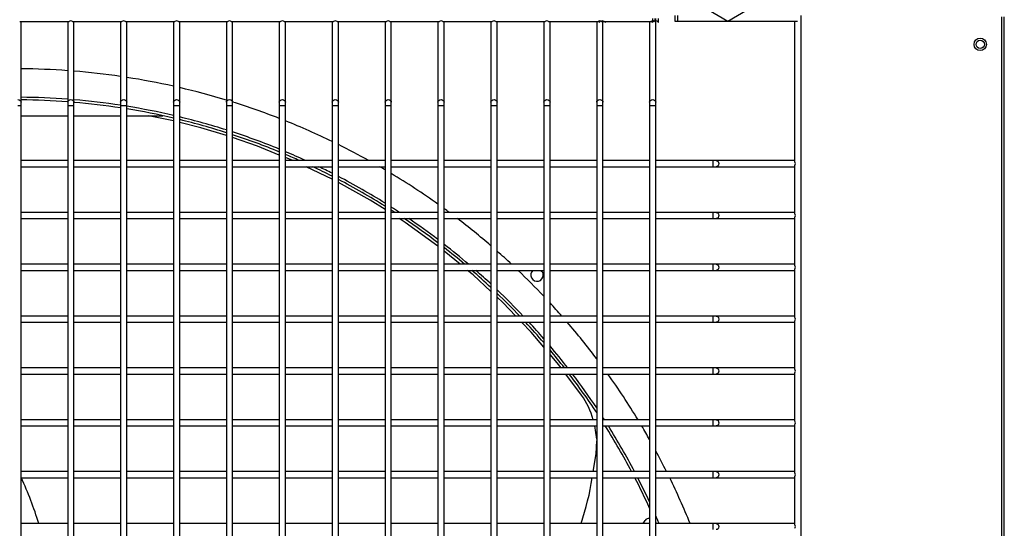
# Model space of a CAD drawing. Extents: x -90708 to 277869, y -117 to 207445.
# Tile 129 of 233: x -77500 to -77026, y 127226 to 127472. Entities that reach past the tile are written whole.
import ezdxf

# ---------------------------------------------------------------- set-up
doc = ezdxf.new("R2010")
doc.units = 0
doc.header["$MEASUREMENT"] = 0
doc.layers.add('ARQ - EQUIPO CONDENSADORA', color=40, linetype='CONTINUOUS')
doc.layers.add('ARQ-TEXTO4', color=4, linetype='CONTINUOUS')

msp = doc.modelspace()

# ---------------------------------------------------------------- linework, layer by layer
at = {"layer": 'ARQ - EQUIPO CONDENSADORA', "linetype": 'Continuous'}
for p, q in [((-77195.194, 127470.989), (-77195.194, 127472.174)), ((-77193.944, 127470.989), (-77193.944, 127472.174)), ((-77193.694, 127470.174), (-77193.694, 127472.174)), ((-77192.444, 127470.174), (-77192.444, 127472.174)), ((-77184.351, 127470.674), (-77184.351, 127473.674)), ((-77183.101, 127470.674), (-77183.101, 127473.674)), ((-77123.694, 126717.674), (-77123.694, 127473.674)), ((-77026.944, 126718.925), (-77026.945, 127472.923)), ((-77025.694, 126718.925), (-77025.694, 127472.923)), ((-77500.344, 127470.674), (-77476.543, 127470.674)), ((-77499.694, 127470.174), (-77499.694, 127470.674)), ((-77499.694, 127431.801), (-77499.694, 127470.174)), ((-77477.194, 127470.674), (-77477.194, 127470.174)), ((-77477.194, 127470.174), (-77477.194, 127431.801)), ((-77474.844, 127470.674), (-77451.043, 127470.674)), ((-77474.194, 127470.174), (-77474.194, 127470.674)), ((-77474.194, 127431.801), (-77474.194, 127470.174)), ((-77451.694, 127470.674), (-77451.694, 127470.174)), ((-77451.694, 127470.174), (-77451.694, 127431.801)), ((-77449.344, 127470.674), (-77425.543, 127470.674)), ((-77448.694, 127470.174), (-77448.694, 127470.674)), ((-77448.694, 127431.801), (-77448.694, 127470.174)), ((-77426.194, 127470.674), (-77426.194, 127470.174)), ((-77426.194, 127470.174), (-77426.194, 127431.801)), ((-77423.844, 127470.674), (-77400.043, 127470.674)), ((-77423.194, 127470.174), (-77423.194, 127470.674)), ((-77423.194, 127431.801), (-77423.194, 127470.174)), ((-77400.694, 127470.674), (-77400.694, 127470.174)), ((-77400.694, 127470.174), (-77400.694, 127431.801)), ((-77398.344, 127470.674), (-77374.543, 127470.674)), ((-77397.694, 127470.174), (-77397.694, 127470.674)), ((-77397.694, 127431.801), (-77397.694, 127470.174)), ((-77375.194, 127470.674), (-77375.194, 127470.174)), ((-77375.194, 127470.174), (-77375.194, 127431.801)), ((-77372.844, 127470.674), (-77349.043, 127470.674)), ((-77372.194, 127470.174), (-77372.194, 127470.674)), ((-77372.194, 127431.801), (-77372.194, 127470.174)), ((-77349.694, 127470.674), (-77349.694, 127470.174)), ((-77349.694, 127470.174), (-77349.694, 127431.801)), ((-77347.344, 127470.674), (-77323.543, 127470.674)), ((-77346.694, 127470.174), (-77346.694, 127470.674)), ((-77346.694, 127431.801), (-77346.694, 127470.174)), ((-77324.194, 127470.674), (-77324.194, 127470.174)), ((-77324.194, 127470.174), (-77324.194, 127431.801)), ((-77321.844, 127470.674), (-77298.043, 127470.674)), ((-77321.194, 127470.174), (-77321.194, 127470.674)), ((-77321.194, 127431.801), (-77321.194, 127470.174)), ((-77298.694, 127470.674), (-77298.694, 127470.174)), ((-77298.694, 127470.174), (-77298.694, 127431.801)), ((-77296.344, 127470.674), (-77272.543, 127470.674)), ((-77295.694, 127470.174), (-77295.694, 127470.674)), ((-77295.694, 127431.801), (-77295.694, 127470.174)), ((-77273.194, 127470.674), (-77273.194, 127470.174)), ((-77273.194, 127470.174), (-77273.194, 127431.801)), ((-77270.844, 127470.674), (-77247.043, 127470.674)), ((-77270.194, 127470.174), (-77270.194, 127470.674)), ((-77270.194, 127431.801), (-77270.194, 127470.174)), ((-77247.694, 127470.674), (-77247.694, 127470.174)), ((-77247.694, 127470.174), (-77247.694, 127431.801)), ((-77245.344, 127470.674), (-77221.543, 127470.674)), ((-77244.694, 127470.174), (-77244.694, 127470.674)), ((-77244.694, 127431.801), (-77244.694, 127470.174)), ((-77222.194, 127470.674), (-77222.194, 127470.174)), ((-77222.194, 127470.174), (-77222.194, 127431.801)), ((-77220.944, 127470.674), (-77220.944, 127470.174)), ((-77219.844, 127470.674), (-77196.043, 127470.674)), ((-77219.194, 127470.174), (-77219.194, 127470.674)), ((-77219.194, 127431.801), (-77219.194, 127470.174)), ((-77218.594, 127470.674), (-77194.793, 127470.674)), ((-77217.944, 127470.174), (-77217.944, 127470.674)), ((-77196.694, 127470.674), (-77196.694, 127470.174)), ((-77196.694, 127470.174), (-77196.694, 127431.801)), ((-77195.444, 127470.674), (-77195.444, 127470.174)), ((-77193.694, 127431.801), (-77193.694, 127470.174)), ((-77126.694, 127470.674), (-77184.351, 127470.674)), ((-77125.444, 127470.674), (-77183.101, 127470.674)), ((-77126.694, 127403.024), (-77126.694, 127470.674)), ((-77501.194, 127430.124), (-77499.694, 127430.124)), ((-77499.694, 127430.124), (-77499.694, 127431.801)), ((-77499.694, 127402.174), (-77499.694, 127430.124)), ((-77477.194, 127431.801), (-77477.194, 127430.124)), ((-77477.194, 127430.124), (-77477.194, 127402.175)), ((-77477.194, 127430.124), (-77475.694, 127430.124)), ((-77475.694, 127430.124), (-77474.194, 127430.124)), ((-77474.194, 127430.124), (-77474.194, 127431.801)), ((-77474.194, 127402.174), (-77474.194, 127430.124)), ((-77451.694, 127431.801), (-77451.694, 127430.124)), ((-77451.694, 127430.124), (-77451.694, 127402.175)), ((-77451.694, 127430.124), (-77450.194, 127430.124)), ((-77450.194, 127430.124), (-77448.694, 127430.124)), ((-77448.694, 127430.124), (-77448.694, 127431.801)), ((-77448.694, 127402.174), (-77448.694, 127430.124)), ((-77426.194, 127431.801), (-77426.194, 127430.124)), ((-77426.194, 127430.124), (-77426.194, 127402.175)), ((-77426.194, 127430.124), (-77424.694, 127430.124)), ((-77424.694, 127430.124), (-77423.194, 127430.124)), ((-77423.194, 127430.124), (-77423.194, 127431.801)), ((-77423.194, 127402.174), (-77423.194, 127430.124)), ((-77400.694, 127431.801), (-77400.694, 127430.124)), ((-77400.694, 127430.124), (-77400.694, 127402.175)), ((-77400.694, 127430.124), (-77399.194, 127430.124)), ((-77399.194, 127430.124), (-77397.694, 127430.124)), ((-77397.694, 127430.124), (-77397.694, 127431.801)), ((-77397.694, 127402.174), (-77397.694, 127430.124)), ((-77375.194, 127431.801), (-77375.194, 127430.124)), ((-77375.194, 127430.124), (-77375.194, 127402.175)), ((-77375.194, 127430.124), (-77373.694, 127430.124)), ((-77373.694, 127430.124), (-77372.194, 127430.124)), ((-77372.194, 127430.124), (-77372.194, 127431.801)), ((-77372.194, 127402.174), (-77372.194, 127430.124)), ((-77349.694, 127431.801), (-77349.694, 127430.124)), ((-77349.694, 127430.124), (-77349.694, 127402.175)), ((-77349.694, 127430.124), (-77348.194, 127430.124)), ((-77348.194, 127430.124), (-77346.694, 127430.124)), ((-77346.694, 127430.124), (-77346.694, 127431.801)), ((-77346.694, 127402.174), (-77346.694, 127430.124)), ((-77324.194, 127431.801), (-77324.194, 127430.124)), ((-77324.194, 127430.124), (-77324.194, 127402.175)), ((-77324.194, 127430.124), (-77322.694, 127430.124)), ((-77322.694, 127430.124), (-77321.194, 127430.124)), ((-77321.194, 127430.124), (-77321.194, 127431.801)), ((-77321.194, 127402.174), (-77321.194, 127430.124)), ((-77298.694, 127431.801), (-77298.694, 127430.124)), ((-77298.694, 127430.124), (-77298.694, 127402.175)), ((-77298.694, 127430.124), (-77297.194, 127430.124)), ((-77297.194, 127430.124), (-77295.694, 127430.124)), ((-77295.694, 127430.124), (-77295.694, 127431.801)), ((-77295.694, 127402.174), (-77295.694, 127430.124)), ((-77273.194, 127431.801), (-77273.194, 127430.124)), ((-77273.194, 127430.124), (-77273.194, 127402.175)), ((-77273.194, 127430.124), (-77271.694, 127430.124)), ((-77271.694, 127430.124), (-77270.194, 127430.124)), ((-77270.194, 127430.124), (-77270.194, 127431.801)), ((-77270.194, 127402.174), (-77270.194, 127430.124)), ((-77247.694, 127431.801), (-77247.694, 127430.124)), ((-77247.694, 127430.124), (-77247.694, 127402.175)), ((-77247.694, 127430.124), (-77246.194, 127430.124)), ((-77246.194, 127430.124), (-77244.694, 127430.124)), ((-77244.694, 127430.124), (-77244.694, 127431.801)), ((-77244.694, 127402.174), (-77244.694, 127430.124)), ((-77222.194, 127431.801), (-77222.194, 127430.124)), ((-77222.194, 127430.124), (-77222.194, 127402.175)), ((-77222.194, 127430.124), (-77220.694, 127430.124)), ((-77220.694, 127430.124), (-77219.194, 127430.124)), ((-77219.194, 127430.124), (-77219.194, 127431.801)), ((-77219.194, 127402.174), (-77219.194, 127430.124)), ((-77196.694, 127431.801), (-77196.694, 127430.124)), ((-77196.694, 127430.124), (-77196.694, 127402.175)), ((-77196.694, 127430.124), (-77195.194, 127430.124)), ((-77195.194, 127430.124), (-77193.694, 127430.124)), ((-77193.694, 127430.124), (-77193.694, 127431.801)), ((-77193.694, 127402.174), (-77193.694, 127430.124)), ((-77499.694, 127425.268), (-77477.194, 127425.268)), ((-77474.194, 127425.268), (-77451.694, 127425.268)), ((-77448.694, 127425.268), (-77431.353, 127425.268)), ((-77477.194, 127403.674), (-77499.694, 127403.674)), ((-77499.694, 127377.174), (-77499.694, 127402.174)), ((-77477.194, 127402.175), (-77477.194, 127377.175)), ((-77451.694, 127403.674), (-77474.194, 127403.674)), ((-77474.194, 127377.174), (-77474.194, 127402.174)), ((-77451.694, 127402.175), (-77451.694, 127377.175)), ((-77426.194, 127403.674), (-77448.694, 127403.674)), ((-77448.694, 127377.174), (-77448.694, 127402.174)), ((-77426.194, 127402.175), (-77426.194, 127377.175)), ((-77400.694, 127403.674), (-77423.194, 127403.674)), ((-77423.194, 127377.174), (-77423.194, 127402.174)), ((-77400.694, 127402.175), (-77400.694, 127377.175)), ((-77375.194, 127403.674), (-77397.694, 127403.674)), ((-77397.694, 127377.174), (-77397.694, 127402.174)), ((-77375.194, 127402.175), (-77375.194, 127377.175)), ((-77368.736, 127403.674), (-77372.194, 127405.081)), ((-77349.694, 127403.674), (-77372.194, 127403.674)), ((-77372.194, 127377.174), (-77372.194, 127402.174)), ((-77349.694, 127402.175), (-77349.694, 127377.175)), ((-77324.194, 127403.674), (-77346.694, 127403.674)), ((-77346.694, 127377.174), (-77346.694, 127402.174)), ((-77324.194, 127402.175), (-77324.194, 127377.175)), ((-77298.694, 127403.674), (-77321.194, 127403.674)), ((-77321.194, 127377.174), (-77321.194, 127402.174)), ((-77298.694, 127402.175), (-77298.694, 127377.175)), ((-77273.194, 127403.674), (-77295.694, 127403.674)), ((-77295.694, 127377.174), (-77295.694, 127402.174)), ((-77273.194, 127402.175), (-77273.194, 127377.175)), ((-77247.694, 127403.674), (-77270.194, 127403.674)), ((-77270.194, 127377.174), (-77270.194, 127402.174)), ((-77247.694, 127402.175), (-77247.694, 127377.175)), ((-77222.194, 127403.674), (-77244.694, 127403.674)), ((-77244.694, 127377.174), (-77244.694, 127402.174)), ((-77222.194, 127402.175), (-77222.194, 127377.175)), ((-77196.694, 127403.674), (-77219.194, 127403.674)), ((-77219.194, 127377.174), (-77219.194, 127402.174)), ((-77196.694, 127402.175), (-77196.694, 127377.175)), ((-77166.27, 127403.674), (-77193.694, 127403.674)), ((-77193.694, 127377.174), (-77193.694, 127402.174)), ((-77164.593, 127403.674), (-77166.27, 127403.674)), ((-77166.27, 127403.674), (-77166.27, 127400.674)), ((-77127.194, 127403.674), (-77164.593, 127403.674)), ((-77126.694, 127403.674), (-77127.194, 127403.674)), ((-77126.694, 127378.024), (-77126.694, 127401.325)), ((-77499.694, 127400.674), (-77477.194, 127400.674)), ((-77474.194, 127400.674), (-77451.694, 127400.674)), ((-77448.694, 127400.674), (-77426.194, 127400.674)), ((-77423.194, 127400.674), (-77400.694, 127400.674)), ((-77397.694, 127400.674), (-77375.194, 127400.674)), ((-77372.194, 127400.674), (-77349.694, 127400.674)), ((-77349.694, 127394.664), (-77362.239, 127400.674)), ((-77346.694, 127400.674), (-77324.194, 127400.674)), ((-77321.194, 127400.674), (-77298.694, 127400.674)), ((-77295.694, 127400.674), (-77273.194, 127400.674)), ((-77270.194, 127400.674), (-77247.694, 127400.674)), ((-77244.694, 127400.674), (-77222.194, 127400.674)), ((-77219.194, 127400.674), (-77196.694, 127400.674)), ((-77193.694, 127400.674), (-77166.27, 127400.674)), ((-77166.27, 127400.674), (-77164.593, 127400.674)), ((-77164.593, 127400.674), (-77127.194, 127400.674)), ((-77127.194, 127400.674), (-77126.694, 127400.674)), ((-77477.194, 127378.674), (-77499.694, 127378.674)), ((-77451.694, 127378.674), (-77474.194, 127378.674)), ((-77426.194, 127378.674), (-77448.694, 127378.674)), ((-77400.694, 127378.674), (-77423.194, 127378.674)), ((-77375.194, 127378.674), (-77397.694, 127378.674)), ((-77349.694, 127378.674), (-77372.194, 127378.674)), ((-77324.194, 127378.674), (-77346.694, 127378.674)), ((-77298.694, 127378.674), (-77321.194, 127378.674)), ((-77273.194, 127378.674), (-77295.694, 127378.674)), ((-77247.694, 127378.674), (-77270.194, 127378.674)), ((-77222.194, 127378.674), (-77244.694, 127378.674)), ((-77196.694, 127378.674), (-77219.194, 127378.674)), ((-77166.27, 127378.674), (-77193.694, 127378.674)), ((-77164.593, 127378.674), (-77166.27, 127378.674)), ((-77166.27, 127378.674), (-77166.27, 127375.674)), ((-77127.194, 127378.674), (-77164.593, 127378.674)), ((-77126.694, 127378.674), (-77127.194, 127378.674)), ((-77499.694, 127352.174), (-77499.694, 127377.174)), ((-77499.694, 127375.674), (-77477.194, 127375.674)), ((-77477.194, 127377.175), (-77477.194, 127352.175)), ((-77474.194, 127352.174), (-77474.194, 127377.174)), ((-77474.194, 127375.674), (-77451.694, 127375.674)), ((-77451.694, 127377.175), (-77451.694, 127352.175)), ((-77448.694, 127352.174), (-77448.694, 127377.174)), ((-77448.694, 127375.674), (-77426.194, 127375.674)), ((-77426.194, 127377.175), (-77426.194, 127352.175)), ((-77423.194, 127352.174), (-77423.194, 127377.174)), ((-77423.194, 127375.674), (-77400.694, 127375.674)), ((-77400.694, 127377.175), (-77400.694, 127352.175)), ((-77397.694, 127352.174), (-77397.694, 127377.174)), ((-77397.694, 127375.674), (-77375.194, 127375.674)), ((-77375.194, 127377.175), (-77375.194, 127352.175)), ((-77372.194, 127352.174), (-77372.194, 127377.174)), ((-77372.194, 127375.674), (-77349.694, 127375.674)), ((-77349.694, 127377.175), (-77349.694, 127352.175)), ((-77346.694, 127352.174), (-77346.694, 127377.174)), ((-77346.694, 127375.674), (-77324.194, 127375.674)), ((-77324.194, 127377.175), (-77324.194, 127352.175)), ((-77321.194, 127352.174), (-77321.194, 127377.174)), ((-77321.194, 127375.674), (-77298.694, 127375.674)), ((-77298.694, 127377.175), (-77298.694, 127352.175)), ((-77295.694, 127352.174), (-77295.694, 127377.174)), ((-77295.694, 127375.674), (-77273.194, 127375.674)), ((-77273.194, 127377.175), (-77273.194, 127352.175)), ((-77270.194, 127352.174), (-77270.194, 127377.174)), ((-77270.194, 127375.674), (-77247.694, 127375.674)), ((-77247.694, 127377.175), (-77247.694, 127352.175)), ((-77244.694, 127352.174), (-77244.694, 127377.174)), ((-77244.694, 127375.674), (-77222.194, 127375.674)), ((-77222.194, 127377.175), (-77222.194, 127352.175)), ((-77219.194, 127352.174), (-77219.194, 127377.174)), ((-77219.194, 127375.674), (-77196.694, 127375.674)), ((-77196.694, 127377.175), (-77196.694, 127352.175)), ((-77193.694, 127352.174), (-77193.694, 127377.174)), ((-77193.694, 127375.674), (-77166.27, 127375.674)), ((-77166.27, 127375.674), (-77164.593, 127375.674)), ((-77164.593, 127375.674), (-77127.194, 127375.674)), ((-77127.194, 127375.674), (-77126.694, 127375.674)), ((-77126.694, 127353.024), (-77126.694, 127376.325)), ((-77288.047, 127353.674), (-77295.694, 127359.976)), ((-77477.194, 127353.674), (-77499.694, 127353.674)), ((-77451.694, 127353.674), (-77474.194, 127353.674)), ((-77426.194, 127353.674), (-77448.694, 127353.674)), ((-77400.694, 127353.674), (-77423.194, 127353.674)), ((-77375.194, 127353.674), (-77397.694, 127353.674)), ((-77349.694, 127353.674), (-77372.194, 127353.674)), ((-77324.194, 127353.674), (-77346.694, 127353.674)), ((-77298.694, 127353.674), (-77321.194, 127353.674)), ((-77273.194, 127353.674), (-77295.694, 127353.674)), ((-77247.694, 127353.674), (-77270.194, 127353.674)), ((-77222.194, 127353.674), (-77244.694, 127353.674)), ((-77196.694, 127353.674), (-77219.194, 127353.674)), ((-77166.27, 127353.674), (-77193.694, 127353.674)), ((-77164.593, 127353.674), (-77166.27, 127353.674)), ((-77166.27, 127353.674), (-77166.27, 127350.674)), ((-77127.194, 127353.674), (-77164.593, 127353.674)), ((-77126.694, 127353.674), (-77127.194, 127353.674)), ((-77499.694, 127327.174), (-77499.694, 127352.174)), ((-77499.694, 127350.674), (-77477.194, 127350.674)), ((-77477.194, 127352.175), (-77477.194, 127327.175)), ((-77474.194, 127327.174), (-77474.194, 127352.174)), ((-77474.194, 127350.674), (-77451.694, 127350.674)), ((-77451.694, 127352.175), (-77451.694, 127327.175)), ((-77448.694, 127327.174), (-77448.694, 127352.174)), ((-77448.694, 127350.674), (-77426.194, 127350.674)), ((-77426.194, 127352.175), (-77426.194, 127327.175)), ((-77423.194, 127327.174), (-77423.194, 127352.174)), ((-77423.194, 127350.674), (-77400.694, 127350.674)), ((-77400.694, 127352.175), (-77400.694, 127327.175)), ((-77397.694, 127327.174), (-77397.694, 127352.174)), ((-77397.694, 127350.674), (-77375.194, 127350.674)), ((-77375.194, 127352.175), (-77375.194, 127327.175)), ((-77372.194, 127327.174), (-77372.194, 127352.174)), ((-77372.194, 127350.674), (-77349.694, 127350.674)), ((-77349.694, 127352.175), (-77349.694, 127327.175)), ((-77346.694, 127327.174), (-77346.694, 127352.174)), ((-77346.694, 127350.674), (-77324.194, 127350.674)), ((-77324.194, 127352.175), (-77324.194, 127327.175)), ((-77321.194, 127327.174), (-77321.194, 127352.174)), ((-77321.194, 127350.674), (-77298.694, 127350.674)), ((-77298.694, 127352.175), (-77298.694, 127327.175)), ((-77295.694, 127327.174), (-77295.694, 127352.174)), ((-77295.694, 127350.674), (-77273.194, 127350.674)), ((-77273.194, 127352.175), (-77273.194, 127327.175)), ((-77270.194, 127327.174), (-77270.194, 127352.174)), ((-77270.194, 127350.674), (-77247.694, 127350.674)), ((-77247.694, 127352.175), (-77247.694, 127327.175)), ((-77244.694, 127327.174), (-77244.694, 127352.174)), ((-77244.694, 127350.674), (-77222.194, 127350.674)), ((-77222.194, 127352.175), (-77222.194, 127327.175)), ((-77219.194, 127327.174), (-77219.194, 127352.174)), ((-77219.194, 127350.674), (-77196.694, 127350.674)), ((-77196.694, 127352.175), (-77196.694, 127327.175)), ((-77193.694, 127327.174), (-77193.694, 127352.174)), ((-77193.694, 127350.674), (-77166.27, 127350.674)), ((-77166.27, 127350.674), (-77164.593, 127350.674)), ((-77164.593, 127350.674), (-77127.194, 127350.674)), ((-77127.194, 127350.674), (-77126.694, 127350.674)), ((-77126.694, 127328.024), (-77126.694, 127351.325)), ((-77477.194, 127328.674), (-77499.694, 127328.674)), ((-77499.694, 127302.174), (-77499.694, 127327.174)), ((-77499.694, 127325.674), (-77477.194, 127325.674)), ((-77477.194, 127327.175), (-77477.194, 127302.175)), ((-77451.694, 127328.674), (-77474.194, 127328.674)), ((-77474.194, 127302.174), (-77474.194, 127327.174)), ((-77474.194, 127325.674), (-77451.694, 127325.674)), ((-77451.694, 127327.175), (-77451.694, 127302.175)), ((-77426.194, 127328.674), (-77448.694, 127328.674)), ((-77448.694, 127302.174), (-77448.694, 127327.174)), ((-77448.694, 127325.674), (-77426.194, 127325.674)), ((-77426.194, 127327.175), (-77426.194, 127302.175)), ((-77400.694, 127328.674), (-77423.194, 127328.674)), ((-77423.194, 127302.174), (-77423.194, 127327.174)), ((-77423.194, 127325.674), (-77400.694, 127325.674)), ((-77400.694, 127327.175), (-77400.694, 127302.175)), ((-77375.194, 127328.674), (-77397.694, 127328.674)), ((-77397.694, 127302.174), (-77397.694, 127327.174)), ((-77397.694, 127325.674), (-77375.194, 127325.674)), ((-77375.194, 127327.175), (-77375.194, 127302.175)), ((-77349.694, 127328.674), (-77372.194, 127328.674)), ((-77372.194, 127302.174), (-77372.194, 127327.174)), ((-77372.194, 127325.674), (-77349.694, 127325.674)), ((-77349.694, 127327.175), (-77349.694, 127302.175)), ((-77324.194, 127328.674), (-77346.694, 127328.674)), ((-77346.694, 127302.174), (-77346.694, 127327.174)), ((-77346.694, 127325.674), (-77324.194, 127325.674)), ((-77324.194, 127327.175), (-77324.194, 127302.175)), ((-77298.694, 127328.674), (-77321.194, 127328.674)), ((-77321.194, 127302.174), (-77321.194, 127327.174)), ((-77321.194, 127325.674), (-77298.694, 127325.674)), ((-77298.694, 127327.175), (-77298.694, 127302.175)), ((-77273.194, 127328.674), (-77295.694, 127328.674)), ((-77295.694, 127302.174), (-77295.694, 127327.174)), ((-77295.694, 127325.674), (-77273.194, 127325.674)), ((-77273.194, 127327.175), (-77273.194, 127302.175)), ((-77247.694, 127328.674), (-77270.194, 127328.674)), ((-77270.194, 127302.174), (-77270.194, 127327.174)), ((-77270.194, 127325.674), (-77247.694, 127325.674)), ((-77247.694, 127327.175), (-77247.694, 127302.175)), ((-77222.194, 127328.674), (-77244.694, 127328.674)), ((-77244.694, 127302.174), (-77244.694, 127327.174)), ((-77244.694, 127325.674), (-77222.194, 127325.674)), ((-77222.194, 127327.175), (-77222.194, 127302.175)), ((-77196.694, 127328.674), (-77219.194, 127328.674)), ((-77219.194, 127302.174), (-77219.194, 127327.174)), ((-77219.194, 127325.674), (-77196.694, 127325.674)), ((-77196.694, 127327.175), (-77196.694, 127302.175)), ((-77166.27, 127328.674), (-77193.694, 127328.674)), ((-77193.694, 127302.174), (-77193.694, 127327.174)), ((-77193.694, 127325.674), (-77166.27, 127325.674)), ((-77164.593, 127328.674), (-77166.27, 127328.674)), ((-77166.27, 127328.674), (-77166.27, 127325.674)), ((-77166.27, 127325.674), (-77164.593, 127325.674)), ((-77127.194, 127328.674), (-77164.593, 127328.674)), ((-77164.593, 127325.674), (-77127.194, 127325.674)), ((-77126.694, 127328.674), (-77127.194, 127328.674)), ((-77127.194, 127325.674), (-77126.694, 127325.674)), ((-77126.694, 127303.024), (-77126.694, 127326.325)), ((-77477.194, 127303.674), (-77499.694, 127303.674)), ((-77499.694, 127277.174), (-77499.694, 127302.174)), ((-77477.194, 127302.175), (-77477.194, 127277.175)), ((-77451.694, 127303.674), (-77474.194, 127303.674)), ((-77474.194, 127277.174), (-77474.194, 127302.174)), ((-77451.694, 127302.175), (-77451.694, 127277.175)), ((-77426.194, 127303.674), (-77448.694, 127303.674)), ((-77448.694, 127277.174), (-77448.694, 127302.174)), ((-77426.194, 127302.175), (-77426.194, 127277.175)), ((-77400.694, 127303.674), (-77423.194, 127303.674)), ((-77423.194, 127277.174), (-77423.194, 127302.174)), ((-77400.694, 127302.175), (-77400.694, 127277.175)), ((-77375.194, 127303.674), (-77397.694, 127303.674)), ((-77397.694, 127277.174), (-77397.694, 127302.174)), ((-77375.194, 127302.175), (-77375.194, 127277.175)), ((-77349.694, 127303.674), (-77372.194, 127303.674)), ((-77372.194, 127277.174), (-77372.194, 127302.174)), ((-77349.694, 127302.175), (-77349.694, 127277.175)), ((-77324.194, 127303.674), (-77346.694, 127303.674)), ((-77346.694, 127277.174), (-77346.694, 127302.174)), ((-77324.194, 127302.175), (-77324.194, 127277.175)), ((-77298.694, 127303.674), (-77321.194, 127303.674)), ((-77321.194, 127277.174), (-77321.194, 127302.174)), ((-77298.694, 127302.175), (-77298.694, 127277.175)), ((-77273.194, 127303.674), (-77295.694, 127303.674)), ((-77295.694, 127277.174), (-77295.694, 127302.174)), ((-77273.194, 127302.175), (-77273.194, 127277.175)), ((-77247.694, 127303.674), (-77270.194, 127303.674)), ((-77270.194, 127277.174), (-77270.194, 127302.174)), ((-77247.694, 127302.175), (-77247.694, 127277.175)), ((-77222.194, 127303.674), (-77244.694, 127303.674)), ((-77244.694, 127277.174), (-77244.694, 127302.174)), ((-77222.194, 127302.175), (-77222.194, 127277.175)), ((-77196.694, 127303.674), (-77219.194, 127303.674)), ((-77219.194, 127277.174), (-77219.194, 127302.174)), ((-77196.694, 127302.175), (-77196.694, 127277.175)), ((-77166.27, 127303.674), (-77193.694, 127303.674)), ((-77193.694, 127277.174), (-77193.694, 127302.174)), ((-77164.593, 127303.674), (-77166.27, 127303.674)), ((-77166.27, 127303.674), (-77166.27, 127300.674)), ((-77127.194, 127303.674), (-77164.593, 127303.674)), ((-77126.694, 127303.674), (-77127.194, 127303.674)), ((-77126.694, 127278.024), (-77126.694, 127301.325)), ((-77499.694, 127300.674), (-77477.194, 127300.674)), ((-77474.194, 127300.674), (-77451.694, 127300.674)), ((-77448.694, 127300.674), (-77426.194, 127300.674)), ((-77423.194, 127300.674), (-77400.694, 127300.674)), ((-77397.694, 127300.674), (-77375.194, 127300.674)), ((-77372.194, 127300.674), (-77349.694, 127300.674)), ((-77346.694, 127300.674), (-77324.194, 127300.674)), ((-77321.194, 127300.674), (-77298.694, 127300.674)), ((-77295.694, 127300.674), (-77273.194, 127300.674)), ((-77270.194, 127300.674), (-77247.694, 127300.674)), ((-77244.694, 127300.674), (-77222.194, 127300.674)), ((-77229.51, 127290.57), (-77237.132, 127300.674)), ((-77219.194, 127300.674), (-77196.694, 127300.674)), ((-77193.694, 127300.674), (-77166.27, 127300.674)), ((-77166.27, 127300.674), (-77164.593, 127300.674)), ((-77164.593, 127300.674), (-77127.194, 127300.674)), ((-77127.194, 127300.674), (-77126.694, 127300.674)), ((-77477.194, 127278.674), (-77499.694, 127278.674)), ((-77451.694, 127278.674), (-77474.194, 127278.674)), ((-77426.194, 127278.674), (-77448.694, 127278.674)), ((-77400.694, 127278.674), (-77423.194, 127278.674)), ((-77375.194, 127278.674), (-77397.694, 127278.674)), ((-77349.694, 127278.674), (-77372.194, 127278.674)), ((-77324.194, 127278.674), (-77346.694, 127278.674)), ((-77298.694, 127278.674), (-77321.194, 127278.674)), ((-77273.194, 127278.674), (-77295.694, 127278.674)), ((-77247.694, 127278.674), (-77270.194, 127278.674)), ((-77222.194, 127278.674), (-77244.694, 127278.674)), ((-77196.694, 127278.674), (-77219.194, 127278.674)), ((-77166.27, 127278.674), (-77193.694, 127278.674)), ((-77164.593, 127278.674), (-77166.27, 127278.674)), ((-77166.27, 127278.674), (-77166.27, 127275.674)), ((-77127.194, 127278.674), (-77164.593, 127278.674)), ((-77126.694, 127278.674), (-77127.194, 127278.674)), ((-77499.694, 127252.174), (-77499.694, 127277.174)), ((-77499.694, 127275.674), (-77477.194, 127275.674)), ((-77477.194, 127277.175), (-77477.194, 127252.175)), ((-77474.194, 127252.174), (-77474.194, 127277.174)), ((-77474.194, 127275.674), (-77451.694, 127275.674)), ((-77451.694, 127277.175), (-77451.694, 127252.175)), ((-77448.694, 127252.174), (-77448.694, 127277.174)), ((-77448.694, 127275.674), (-77426.194, 127275.674)), ((-77426.194, 127277.175), (-77426.194, 127252.175)), ((-77423.194, 127252.174), (-77423.194, 127277.174)), ((-77423.194, 127275.674), (-77400.694, 127275.674)), ((-77400.694, 127277.175), (-77400.694, 127252.175)), ((-77397.694, 127252.174), (-77397.694, 127277.174)), ((-77397.694, 127275.674), (-77375.194, 127275.674)), ((-77375.194, 127277.175), (-77375.194, 127252.175)), ((-77372.194, 127252.174), (-77372.194, 127277.174)), ((-77372.194, 127275.674), (-77349.694, 127275.674)), ((-77349.694, 127277.175), (-77349.694, 127252.175)), ((-77346.694, 127252.174), (-77346.694, 127277.174)), ((-77346.694, 127275.674), (-77324.194, 127275.674)), ((-77324.194, 127277.175), (-77324.194, 127252.175)), ((-77321.194, 127252.174), (-77321.194, 127277.174)), ((-77321.194, 127275.674), (-77298.694, 127275.674)), ((-77298.694, 127277.175), (-77298.694, 127252.175)), ((-77295.694, 127252.174), (-77295.694, 127277.174)), ((-77295.694, 127275.674), (-77273.194, 127275.674)), ((-77273.194, 127277.175), (-77273.194, 127252.175)), ((-77270.194, 127252.174), (-77270.194, 127277.174)), ((-77270.194, 127275.674), (-77247.694, 127275.674)), ((-77247.694, 127277.175), (-77247.694, 127252.175)), ((-77244.694, 127252.174), (-77244.694, 127277.174)), ((-77244.694, 127275.674), (-77222.194, 127275.674)), ((-77222.194, 127269.338), (-77223.015, 127275.674)), ((-77222.194, 127277.175), (-77222.194, 127252.175)), ((-77219.194, 127252.174), (-77219.194, 127277.174)), ((-77219.194, 127275.674), (-77196.694, 127275.674)), ((-77196.694, 127277.175), (-77196.694, 127252.175)), ((-77193.694, 127252.174), (-77193.694, 127277.174)), ((-77193.694, 127275.674), (-77166.27, 127275.674)), ((-77166.27, 127275.674), (-77164.593, 127275.674)), ((-77164.593, 127275.674), (-77127.194, 127275.674)), ((-77127.194, 127275.674), (-77126.694, 127275.674)), ((-77126.694, 127253.024), (-77126.694, 127276.325)), ((-77222.458, 127262.298), (-77222.194, 127268.437)), ((-77223.84, 127253.674), (-77222.458, 127262.298)), ((-77477.194, 127253.674), (-77499.694, 127253.674)), ((-77499.694, 127227.174), (-77499.694, 127252.174)), ((-77499.694, 127250.674), (-77477.194, 127250.674)), ((-77477.194, 127252.175), (-77477.194, 127227.175)), ((-77451.694, 127253.674), (-77474.194, 127253.674)), ((-77474.194, 127227.174), (-77474.194, 127252.174)), ((-77474.194, 127250.674), (-77451.694, 127250.674)), ((-77451.694, 127252.175), (-77451.694, 127227.175)), ((-77426.194, 127253.674), (-77448.694, 127253.674)), ((-77448.694, 127227.174), (-77448.694, 127252.174)), ((-77448.694, 127250.674), (-77426.194, 127250.674)), ((-77426.194, 127252.175), (-77426.194, 127227.175)), ((-77400.694, 127253.674), (-77423.194, 127253.674)), ((-77423.194, 127227.174), (-77423.194, 127252.174)), ((-77423.194, 127250.674), (-77400.694, 127250.674)), ((-77400.694, 127252.175), (-77400.694, 127227.175)), ((-77375.194, 127253.674), (-77397.694, 127253.674)), ((-77397.694, 127227.174), (-77397.694, 127252.174)), ((-77397.694, 127250.674), (-77375.194, 127250.674)), ((-77375.194, 127252.175), (-77375.194, 127227.175)), ((-77349.694, 127253.674), (-77372.194, 127253.674)), ((-77372.194, 127227.174), (-77372.194, 127252.174)), ((-77372.194, 127250.674), (-77349.694, 127250.674)), ((-77349.694, 127252.175), (-77349.694, 127227.175)), ((-77324.194, 127253.674), (-77346.694, 127253.674)), ((-77346.694, 127227.174), (-77346.694, 127252.174)), ((-77346.694, 127250.674), (-77324.194, 127250.674)), ((-77324.194, 127252.175), (-77324.194, 127227.175)), ((-77298.694, 127253.674), (-77321.194, 127253.674)), ((-77321.194, 127227.174), (-77321.194, 127252.174)), ((-77321.194, 127250.674), (-77298.694, 127250.674)), ((-77298.694, 127252.175), (-77298.694, 127227.175)), ((-77273.194, 127253.674), (-77295.694, 127253.674)), ((-77295.694, 127227.174), (-77295.694, 127252.174)), ((-77295.694, 127250.674), (-77273.194, 127250.674)), ((-77273.194, 127252.175), (-77273.194, 127227.175)), ((-77247.694, 127253.674), (-77270.194, 127253.674)), ((-77270.194, 127227.174), (-77270.194, 127252.174)), ((-77270.194, 127250.674), (-77247.694, 127250.674)), ((-77247.694, 127252.175), (-77247.694, 127227.175)), ((-77222.194, 127253.674), (-77244.694, 127253.674)), ((-77244.694, 127227.174), (-77244.694, 127252.174)), ((-77244.694, 127250.674), (-77222.194, 127250.674)), ((-77222.194, 127252.175), (-77222.194, 127227.175)), ((-77196.694, 127253.674), (-77219.194, 127253.674)), ((-77219.194, 127227.174), (-77219.194, 127252.174)), ((-77219.194, 127250.674), (-77196.694, 127250.674)), ((-77196.694, 127252.175), (-77196.694, 127227.175)), ((-77166.27, 127253.674), (-77193.694, 127253.674)), ((-77193.694, 127227.174), (-77193.694, 127252.174)), ((-77193.694, 127250.674), (-77166.27, 127250.674)), ((-77164.593, 127253.674), (-77166.27, 127253.674)), ((-77166.27, 127253.674), (-77166.27, 127250.674)), ((-77166.27, 127250.674), (-77164.593, 127250.674)), ((-77127.194, 127253.674), (-77164.593, 127253.674)), ((-77164.593, 127250.674), (-77127.194, 127250.674)), ((-77126.694, 127253.674), (-77127.194, 127253.674)), ((-77127.194, 127250.674), (-77126.694, 127250.674)), ((-77126.694, 127228.024), (-77126.694, 127251.325)), ((-77477.194, 127228.674), (-77499.694, 127228.674)), ((-77499.694, 127202.174), (-77499.694, 127227.174)), ((-77477.194, 127227.175), (-77477.194, 127202.175)), ((-77451.694, 127228.674), (-77474.194, 127228.674)), ((-77474.194, 127202.174), (-77474.194, 127227.174)), ((-77451.694, 127227.175), (-77451.694, 127202.175)), ((-77426.194, 127228.674), (-77448.694, 127228.674)), ((-77448.694, 127202.174), (-77448.694, 127227.174)), ((-77426.194, 127227.175), (-77426.194, 127202.175)), ((-77400.694, 127228.674), (-77423.194, 127228.674)), ((-77423.194, 127202.174), (-77423.194, 127227.174)), ((-77400.694, 127227.175), (-77400.694, 127202.175)), ((-77375.194, 127228.674), (-77397.694, 127228.674)), ((-77397.694, 127202.174), (-77397.694, 127227.174)), ((-77375.194, 127227.175), (-77375.194, 127202.175)), ((-77349.694, 127228.674), (-77372.194, 127228.674)), ((-77372.194, 127202.174), (-77372.194, 127227.174)), ((-77349.694, 127227.175), (-77349.694, 127202.175)), ((-77324.194, 127228.674), (-77346.694, 127228.674)), ((-77346.694, 127202.174), (-77346.694, 127227.174)), ((-77324.194, 127227.175), (-77324.194, 127202.175)), ((-77298.694, 127228.674), (-77321.194, 127228.674)), ((-77321.194, 127202.174), (-77321.194, 127227.174)), ((-77298.694, 127227.175), (-77298.694, 127202.175)), ((-77273.194, 127228.674), (-77295.694, 127228.674)), ((-77295.694, 127202.174), (-77295.694, 127227.174)), ((-77273.194, 127227.175), (-77273.194, 127202.175)), ((-77247.694, 127228.674), (-77270.194, 127228.674)), ((-77270.194, 127202.174), (-77270.194, 127227.174)), ((-77247.694, 127227.175), (-77247.694, 127202.175)), ((-77222.194, 127228.674), (-77244.694, 127228.674)), ((-77244.694, 127202.174), (-77244.694, 127227.174)), ((-77222.194, 127227.175), (-77222.194, 127202.175)), ((-77196.694, 127228.674), (-77219.194, 127228.674)), ((-77219.194, 127202.174), (-77219.194, 127227.174)), ((-77199.713, 127228.674), (-77198.859, 127230.054)), ((-77196.694, 127227.175), (-77196.694, 127202.175)), ((-77166.27, 127228.674), (-77193.694, 127228.674)), ((-77193.694, 127202.174), (-77193.694, 127227.174)), ((-77164.593, 127228.674), (-77166.27, 127228.674)), ((-77166.27, 127228.674), (-77166.27, 127225.674)), ((-77127.194, 127228.674), (-77164.593, 127228.674)), ((-77126.694, 127228.674), (-77127.194, 127228.674))]:
    msp.add_line(p, q, dxfattribs=at)
at = {"layer": 'ARQ - EQUIPO CONDENSADORA', "linetype": 'Continuous', "flags": 128}
for points in [[(-77501.194, 127433.059), (-77500.62, 127432.963), (-77500.133, 127432.691), (-77499.808, 127432.282), (-77499.694, 127431.801)], [(-77477.194, 127431.801), (-77477.08, 127432.282), (-77476.755, 127432.691), (-77476.268, 127432.963), (-77475.694, 127433.059)], [(-77475.694, 127433.059), (-77475.12, 127432.963), (-77474.633, 127432.691), (-77474.308, 127432.282), (-77474.194, 127431.801)], [(-77451.694, 127431.801), (-77451.58, 127432.282), (-77451.255, 127432.691), (-77450.768, 127432.963), (-77450.194, 127433.059)], [(-77450.194, 127433.059), (-77449.62, 127432.963), (-77449.133, 127432.691), (-77448.808, 127432.282), (-77448.694, 127431.801)], [(-77426.194, 127431.801), (-77426.08, 127432.282), (-77425.755, 127432.691), (-77425.268, 127432.963), (-77424.694, 127433.059)], [(-77424.694, 127433.059), (-77424.12, 127432.963), (-77423.633, 127432.691), (-77423.308, 127432.282), (-77423.194, 127431.801)], [(-77400.694, 127431.801), (-77400.58, 127432.282), (-77400.255, 127432.691), (-77399.768, 127432.963), (-77399.194, 127433.059)], [(-77399.194, 127433.059), (-77398.62, 127432.963), (-77398.133, 127432.691), (-77397.808, 127432.282), (-77397.694, 127431.801)], [(-77375.194, 127431.801), (-77375.08, 127432.282), (-77374.755, 127432.691), (-77374.268, 127432.963), (-77373.694, 127433.059)], [(-77373.694, 127433.059), (-77373.12, 127432.963), (-77372.633, 127432.691), (-77372.308, 127432.282), (-77372.194, 127431.801)], [(-77349.694, 127431.801), (-77349.58, 127432.282), (-77349.255, 127432.691), (-77348.768, 127432.963), (-77348.194, 127433.059)], [(-77348.194, 127433.059), (-77347.62, 127432.963), (-77347.133, 127432.691), (-77346.808, 127432.282), (-77346.694, 127431.801)], [(-77324.194, 127431.801), (-77324.08, 127432.282), (-77323.755, 127432.691), (-77323.268, 127432.963), (-77322.694, 127433.059)], [(-77322.694, 127433.059), (-77322.12, 127432.963), (-77321.633, 127432.691), (-77321.308, 127432.282), (-77321.194, 127431.801)], [(-77298.694, 127431.801), (-77298.58, 127432.282), (-77298.255, 127432.691), (-77297.768, 127432.963), (-77297.194, 127433.059)], [(-77297.194, 127433.059), (-77296.62, 127432.963), (-77296.133, 127432.691), (-77295.808, 127432.282), (-77295.694, 127431.801)], [(-77273.194, 127431.801), (-77273.08, 127432.282), (-77272.755, 127432.691), (-77272.268, 127432.963), (-77271.694, 127433.059)], [(-77271.694, 127433.059), (-77271.12, 127432.963), (-77270.633, 127432.691), (-77270.308, 127432.282), (-77270.194, 127431.801)], [(-77247.694, 127431.801), (-77247.58, 127432.282), (-77247.255, 127432.691), (-77246.768, 127432.963), (-77246.194, 127433.059)], [(-77246.194, 127433.059), (-77245.62, 127432.963), (-77245.133, 127432.691), (-77244.808, 127432.282), (-77244.694, 127431.801)], [(-77222.194, 127431.801), (-77222.08, 127432.282), (-77221.755, 127432.691), (-77221.268, 127432.963), (-77220.694, 127433.059)], [(-77220.694, 127433.059), (-77220.12, 127432.963), (-77219.633, 127432.691), (-77219.308, 127432.282), (-77219.194, 127431.801)], [(-77196.694, 127431.801), (-77196.58, 127432.282), (-77196.255, 127432.691), (-77195.768, 127432.963), (-77195.194, 127433.059)], [(-77195.194, 127433.059), (-77194.62, 127432.963), (-77194.133, 127432.691), (-77193.808, 127432.282), (-77193.694, 127431.801)], [(-77426.194, 127422.804), (-77427.005, 127423.011), (-77438.195, 127425.268)], [(-77400.694, 127415.737), (-77413.038, 127419.453), (-77423.194, 127422.04)], [(-77375.194, 127406.302), (-77385.753, 127410.6), (-77397.694, 127414.759)], [(-77164.593, 127403.674), (-77164.111, 127403.56), (-77163.703, 127403.235), (-77163.431, 127402.748), (-77163.335, 127402.174), (-77163.431, 127401.6), (-77163.703, 127401.113), (-77164.111, 127400.788), (-77164.593, 127400.674)], [(-77324.194, 127379.985), (-77331.368, 127384.549), (-77346.694, 127393.061)], [(-77164.593, 127378.674), (-77164.111, 127378.56), (-77163.703, 127378.235), (-77163.431, 127377.748), (-77163.335, 127377.174), (-77163.431, 127376.6), (-77163.703, 127376.113), (-77164.111, 127375.788), (-77164.593, 127375.674)], [(-77298.694, 127362.352), (-77314.558, 127373.856), (-77317.416, 127375.674)], [(-77164.593, 127353.674), (-77164.111, 127353.56), (-77163.703, 127353.235), (-77163.431, 127352.748), (-77163.335, 127352.174), (-77163.431, 127351.6), (-77163.703, 127351.113), (-77164.111, 127350.788), (-77164.593, 127350.674)], [(-77273.194, 127340.525), (-77281.749, 127348.484), (-77284.406, 127350.674)], [(-77261.23, 127328.674), (-77267.473, 127335.203), (-77270.194, 127337.734)], [(-77247.694, 127313.711), (-77253.855, 127320.96), (-77258.362, 127325.674)], [(-77164.593, 127328.674), (-77164.111, 127328.56), (-77163.703, 127328.235), (-77163.431, 127327.748), (-77163.335, 127327.174), (-77163.431, 127326.6), (-77163.703, 127326.113), (-77164.111, 127325.788), (-77164.593, 127325.674)], [(-77239.395, 127303.674), (-77241.225, 127306.1), (-77244.694, 127310.181)], [(-77164.593, 127303.674), (-77164.111, 127303.56), (-77163.703, 127303.235), (-77163.431, 127302.748), (-77163.335, 127302.174), (-77163.431, 127301.6), (-77163.703, 127301.113), (-77164.111, 127300.788), (-77164.593, 127300.674)], [(-77164.593, 127278.674), (-77164.111, 127278.56), (-77163.703, 127278.235), (-77163.431, 127277.748), (-77163.335, 127277.174), (-77163.431, 127276.6), (-77163.703, 127276.113), (-77164.111, 127275.788), (-77164.593, 127275.674)], [(-77164.593, 127253.674), (-77164.111, 127253.56), (-77163.703, 127253.235), (-77163.431, 127252.748), (-77163.335, 127252.174), (-77163.431, 127251.6), (-77163.703, 127251.113), (-77164.111, 127250.788), (-77164.593, 127250.674)], [(-77164.593, 127228.674), (-77164.111, 127228.56), (-77163.703, 127228.235), (-77163.431, 127227.748), (-77163.335, 127227.174), (-77163.431, 127226.6), (-77163.703, 127226.113), (-77164.111, 127225.788), (-77164.593, 127225.674)]]:
    msp.add_lwpolyline(points, dxfattribs=at)
at = {"layer": 'ARQ - EQUIPO CONDENSADORA', "linetype": 'Continuous'}
for centre, radius in [((-77037.295, 127459.673), 3), ((-77037.293, 127459.673), 2)]:
    msp.add_circle(centre, radius, dxfattribs=at)
for centre, radius, start, end in [((-77500.318, 127470.13), 0.625, 4.07139, 60.5065), ((-77476.57, 127470.13), 0.625, 119.4935, 175.92861), ((-77475.694, 127469.684), 1.305, 49.37511, 130.62489), ((-77474.818, 127470.13), 0.625, 4.07139, 60.5065), ((-77451.07, 127470.13), 0.625, 119.4935, 175.92861), ((-77450.194, 127469.684), 1.305, 49.37511, 130.62489), ((-77449.318, 127470.13), 0.625, 4.07139, 60.5065), ((-77425.57, 127470.13), 0.625, 119.4935, 175.9286), ((-77424.694, 127469.684), 1.305, 49.37511, 130.62489), ((-77423.818, 127470.13), 0.625, 4.07139, 60.5065), ((-77400.07, 127470.13), 0.625, 119.4935, 175.92861), ((-77399.194, 127469.684), 1.305, 49.37511, 130.62489), ((-77398.318, 127470.13), 0.625, 4.0714, 60.50649), ((-77374.57, 127470.13), 0.625, 119.4935, 175.92861), ((-77373.694, 127469.684), 1.305, 49.37511, 130.62489), ((-77372.818, 127470.13), 0.625, 4.07139, 60.5065), ((-77349.07, 127470.13), 0.625, 119.4935, 175.92861), ((-77348.194, 127469.684), 1.305, 49.37511, 130.62489), ((-77347.318, 127470.13), 0.625, 4.0714, 60.5065), ((-77323.57, 127470.13), 0.625, 119.4935, 175.9286), ((-77322.694, 127469.684), 1.305, 49.37511, 130.62489), ((-77321.818, 127470.13), 0.625, 4.0714, 60.5065), ((-77298.07, 127470.13), 0.625, 119.4935, 175.92861), ((-77297.194, 127469.684), 1.305, 49.37511, 130.62489), ((-77296.318, 127470.13), 0.625, 4.07139, 60.5065), ((-77272.57, 127470.13), 0.625, 119.4935, 175.92861), ((-77271.694, 127469.684), 1.305, 49.37511, 130.62489), ((-77270.818, 127470.13), 0.625, 4.07139, 60.5065), ((-77247.07, 127470.13), 0.625, 119.4935, 175.92861), ((-77246.194, 127469.684), 1.305, 49.37511, 130.62489), ((-77245.318, 127470.13), 0.625, 4.0714, 60.5065), ((-77221.57, 127470.13), 0.625, 119.4935, 175.9286), ((-77220.694, 127469.684), 1.305, 49.37511, 130.62489), ((-77220.32, 127470.13), 0.625, 119.4935, 175.9286), ((-77219.444, 127469.684), 1.305, 49.37511, 130.62489), ((-77219.818, 127470.13), 0.625, 4.0714, 60.5065), ((-77218.568, 127470.13), 0.625, 4.0714, 60.5065), ((-77196.07, 127470.13), 0.625, 119.47624, 175.94587), ((-77195.176, 127469.635), 1.353, 90.76116, 129.86373), ((-77194.82, 127470.13), 0.625, 119.47624, 175.94587), ((-77194.955, 127469.64), 1.37, 22.96575, 100.03425), ((-77193.926, 127469.635), 1.353, 90.76116, 129.86373), ((-77193.705, 127469.64), 1.37, 22.96575, 100.03425), ((-77502.693, 127452.673), 3, 0, 1.47941), ((-77502.693, 127452.673), 3, 358.52059, 0), ((-77502.693, 127096.673), 351.25, 85.83695, 89.5108), ((-77502.693, 127096.673), 351.25, 81.65155, 85.34614), ((-77502.693, 127096.673), 351.25, 77.42069, 81.15663), ((-77502.693, 127096.673), 351.25, 73.11878, 76.9188), ((-77502.693, 127096.673), 337.5, 85.66703, 89.49087), ((-77502.693, 127096.673), 336.25, 85.65089, 89.48897), ((-77502.693, 127096.673), 337.5, 81.30885, 85.15609), ((-77502.693, 127096.673), 336.25, 81.27629, 85.13804), ((-77502.693, 127096.673), 337.5, 76.89927, 80.79328), ((-77502.693, 127096.673), 351.25, 68.71628, 72.60668), ((-77502.693, 127096.673), 336.25, 76.8497, 80.75875), ((-77502.693, 127096.673), 337.5, 72.40905, 76.3758), ((-77502.693, 127096.673), 336.25, 72.34151, 76.32417), ((-77502.693, 127096.673), 351.25, 64.17752, 68.19015), ((-77502.693, 127096.673), 337.5, 67.80408, 71.87397), ((-77502.693, 127096.673), 336.25, 67.71715, 71.80424), ((-77502.693, 127096.673), 351.25, 60.9297, 63.63261), ((-77502.693, 127096.673), 337.5, 65.45463, 67.25294), ((-77502.693, 127096.673), 336.25, 65.92526, 67.1636), ((-77127.238, 127403.05), 0.625, 29.4935, 85.92861), ((-77127.238, 127401.298), 0.625, 274.07139, 330.5065), ((-77127.684, 127402.174), 1.305, 319.37511, 40.62489), ((-77502.693, 127096.673), 336.25, 62.93406, 64.70129), ((-77502.693, 127096.673), 337.5, 63.04244, 64.256), ((-77502.693, 127096.673), 351.25, 59.45718, 59.93793), ((-77502.693, 127096.673), 351.25, 54.49457, 58.8873), ((-77502.693, 127096.673), 337.5, 58.06979, 62.46959), ((-77502.693, 127096.673), 336.25, 57.93696, 62.35852), ((-77502.693, 127096.673), 337.5, 56.67404, 57.46771), ((-77502.693, 127096.673), 336.25, 56.99938, 57.33175), ((-77502.693, 127096.673), 351.25, 53.40311, 53.89116), ((-77127.238, 127378.05), 0.625, 29.4935, 85.92861), ((-77127.684, 127377.174), 1.305, 319.37511, 40.62489), ((-77502.693, 127096.673), 336.25, 52.64956, 56.07232), ((-77502.693, 127096.673), 337.5, 52.81134, 55.75813), ((-77502.693, 127096.673), 351.25, 49.20323, 52.59003), ((-77127.238, 127376.298), 0.625, 274.07139, 330.5065), ((-77502.693, 127096.673), 337.5, 49.59524, 52.1693), ((-77502.693, 127096.673), 336.25, 49.84611, 52.00371), ((-77502.693, 127096.673), 351.25, 47.02704, 48.55362), ((-77127.238, 127353.05), 0.625, 29.4935, 85.92861), ((-77502.693, 127096.673), 336.25, 46.95874, 49.05975), ((-77502.693, 127096.673), 337.5, 47.15659, 48.81572), ((-77502.693, 127096.673), 351.25, 43.44992, 46.31388), ((-77250.963, 127348.403), 3, 130.79998, 0), ((-77250.963, 127348.403), 3, 0, 49.20002), ((-77127.238, 127351.298), 0.625, 274.07139, 330.50649), ((-77127.684, 127352.174), 1.305, 319.37511, 40.62489), ((-77502.693, 127096.673), 337.5, 43.42547, 46.45802), ((-77502.693, 127096.673), 336.25, 43.6274, 46.25525), ((-77502.693, 127096.673), 351.25, 41.3381, 42.7336), ((-77502.693, 127096.673), 336.25, 40.68005, 42.92527), ((-77502.693, 127096.673), 337.5, 40.92632, 42.72821), ((-77502.693, 127096.673), 351.25, 37.00589, 40.68955), ((-77127.238, 127328.05), 0.625, 29.4935, 85.92861), ((-77127.238, 127326.298), 0.625, 274.07139, 330.5065), ((-77127.684, 127327.174), 1.305, 319.37511, 40.62489), ((-77502.693, 127096.673), 337.5, 37.83113, 40.14267), ((-77502.693, 127096.673), 336.25, 37.99672, 39.88945), ((-77502.693, 127096.673), 351.25, 36.10924, 36.18503), ((-77127.238, 127303.05), 0.625, 29.4935, 85.92861), ((-77127.684, 127302.174), 1.305, 319.37511, 40.62489), ((-77502.693, 127096.673), 336.25, 33.4676, 37.35087), ((-77502.693, 127096.673), 337.5, 33.78726, 37.18909), ((-77502.693, 127096.673), 351.25, 31.20839, 35.50583), ((-77127.238, 127301.298), 0.625, 274.07139, 330.5065), ((-77259.718, 127269.007), 37.115, 15.0983, 35.52074), ((-77502.693, 127096.673), 337.5, 32.63343, 32.86019), ((-77127.238, 127278.05), 0.625, 29.4935, 85.92861), ((-77127.684, 127277.174), 1.305, 319.37511, 40.62489), ((-77502.693, 127096.673), 336.25, 27.83439, 32.16403), ((-77502.693, 127096.673), 337.5, 27.7224, 32.03068), ((-77502.693, 127096.673), 351.25, 29.40493, 30.63795), ((-77127.238, 127276.298), 0.625, 274.07139, 330.5065), ((-77502.693, 127096.673), 351.25, 26.54996, 28.3923), ((-77662.339, 127176.001), 179.12, 17.10152, 24.63828), ((-77352.977, 127270.616), 130.193, 341.20703, 351.18935), ((-77502.693, 127096.673), 336.25, 24.48992, 27.25784), ((-77502.693, 127096.673), 337.5, 24.9517, 27.14856), ((-77502.693, 127096.673), 351.25, 22.07399, 26.0042), ((-77127.238, 127253.05), 0.625, 29.4935, 85.92861), ((-77127.238, 127251.298), 0.625, 274.07139, 330.5065), ((-77127.684, 127252.174), 1.305, 319.37511, 40.62489), ((-77197.154, 127229.066), 1.971, 76.51257, 149.90465), ((-77502.693, 127096.673), 337.5, 23.02384, 23.71568), ((-77502.693, 127096.673), 336.25, 23.11438, 23.22605), ((-77127.238, 127228.05), 0.625, 29.4935, 85.92861), ((-77127.684, 127227.174), 1.305, 319.37511, 40.62489)]:
    msp.add_arc(centre, radius, start, end, dxfattribs=at)
at = {"layer": 'ARQ-TEXTO4'}
msp.add_lwpolyline([(-77158.943, 127492.402), (-77168.242, 127487.033), (-77168.242, 127476.295), (-77158.943, 127470.927), (-77149.644, 127476.295), (-77149.644, 127487.033)], close=True, dxfattribs=at)

doc.saveas('drawing.dxf')
